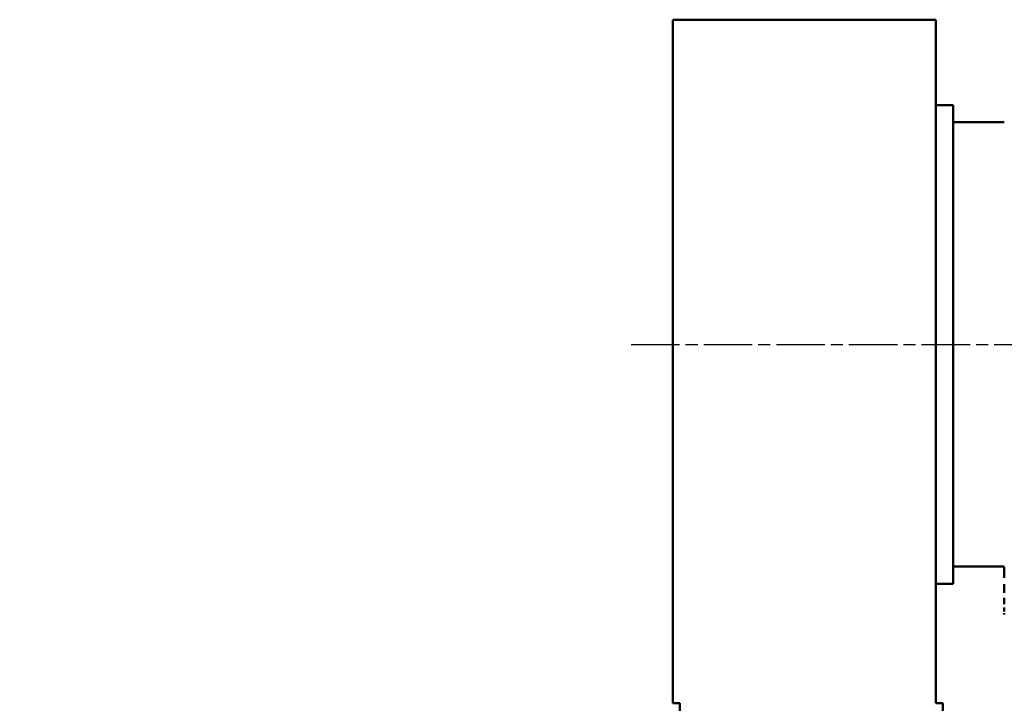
# Model space of a CAD drawing. Header units: millimetres. Extents: x 12 to 1472, y 12 to 1039.
# Tile 7 of 11: x 454 to 743, y 602 to 802. Entities that reach past the tile are written whole.
import ezdxf

# ---------------------------------------------------------------- set-up
doc = ezdxf.new("R2010")
doc.units = ezdxf.units.MM
doc.header["$LTSCALE"] = 2.5
doc.linetypes.add('CHAIN', pattern=[0.3543, 0.2362, -0.0295, 0.0591, -0.0295])
for name, color, linetype, lineweight in [('Bemaßung (ISO)', 7, 'Continuous', 25), ('Mittellinie (ISO)', 7, 'Continuous', 25), ('Sichtbar (ISO)', 7, 'Continuous', 50)]:
    doc.layers.add(name, color=color, linetype=linetype, lineweight=lineweight)
doc.styles.add('Notiztext (DIN)', font='isocpeur.ttf')
doc.dimstyles.new('Standard (DIN)', dxfattribs={"dimscale": 2.5, "dimtxt": 3.5, "dimasz": 2.5, "dimexe": 3.175, "dimexo": 0.8, "dimgap": 0.8, "dimtad": 1, "dimdec": 3, "dimrnd": 1e-08, "dimtxsty": 'Notiztext (DIN)', "dimcen": 0.09, "dimdle": 10, "dimclrd": 256, "dimclre": 256, "dimclrt": 256, "dimazin": 2, "dimtfac": 0.571429, "dimtdec": 3, "dimtmove": 0, "dimatfit": 3, "dimfxl": 1, "dimtolj": 1, "dimlwd": -1, "dimlwe": -1, "dimarcsym": 0})

# ---------------------------------------------------------------- blocks, each defined once
blk = doc.blocks.new('*D25')
at = {"layer": 'Bemaßung (ISO)'}
for p, q in [((1067.57, 633.88), (1067.57, 261.76)), ((140.77, 487.7), (140.77, 261.76)), ((147.02, 269.7), (1061.32, 269.7))]:
    blk.add_line(p, q, dxfattribs=at)
for points in [[(147.02, 270.74), (147.02, 268.66), (140.77, 269.7)], [(1061.32, 270.74), (1061.32, 268.66), (1067.57, 269.7)]]:
    blk.add_solid(points, dxfattribs=at)
at = {"layer": 'Defpoints', "color": 0}
for p in [(1067.57, 635.88), (140.77, 489.7), (1067.57, 269.7)]:
    blk.add_point(p, dxfattribs=at)
at = {"layer": 'Bemaßung (ISO)', "insert": (588.74, 280.46), "char_height": 8.75, "attachment_point": 1, "style": 'Notiztext (DIN)'}
blk.add_mtext('\\A1;ca. 927', dxfattribs=at)

msp = doc.modelspace()

# ---------------------------------------------------------------- linework, layer by layer
at = {"layer": 'Mittellinie (ISO)', "linetype": 'CHAIN', "ltscale": 23.990969}
msp.add_line((633.3705, 706.8838), (1079.6263, 706.8838), dxfattribs=at)
at = {"layer": 'Sichtbar (ISO)'}
for p, q in [((645.574, 801.8838), (645.574, 601.8838)), ((722.574, 801.8838), (645.574, 801.8838)), ((722.574, 801.8838), (722.574, 601.8838)), ((722.574, 776.8838), (727.574, 776.8838)), ((727.574, 636.8838), (727.574, 776.8838)), ((727.574, 771.8838), (742.574, 771.8838)), ((727.574, 641.8838), (742.574, 641.8838)), ((742.574, 638.636), (742.574, 641.8222)), ((722.574, 636.8838), (727.574, 636.8838)), ((742.574, 634.1872), (742.574, 636.719)), ((742.574, 630.8848), (742.574, 632.7223)), ((742.574, 628.7809), (742.574, 629.8952)), ((742.574, 627.9088), (742.574, 628.2822)), ((645.574, 601.8838), (647.574, 601.8838)), ((647.574, 601.8838), (647.574, 371.8838)), ((724.574, 601.8838), (722.574, 601.8838)), ((724.574, 371.8838), (724.574, 601.8838))]:
    msp.add_line(p, q, dxfattribs=at)

# ---------------------------------------------------------------- dimensions: what is measured, and where the dimension line sits
at = {"layer": 'Bemaßung (ISO)'}
dim = msp.add_linear_dim(base=(1067.574, 269.6991), p1=(140.774, 489.6991), p2=(1067.574, 635.8838), angle=180, text='ca. <>', dimstyle='Standard (DIN)', override={"dimdec": 0, "dimtp": 0, "dimtm": 0, "dimtdec": 0, "dimatfit": 2}, dxfattribs=at)
dim.commit()
dim.dimension.update_dxf_attribs({"geometry": '*D25', "text_midpoint": (606.674, 269.6991), "dimtype": 160})

doc.saveas('drawing.dxf')
